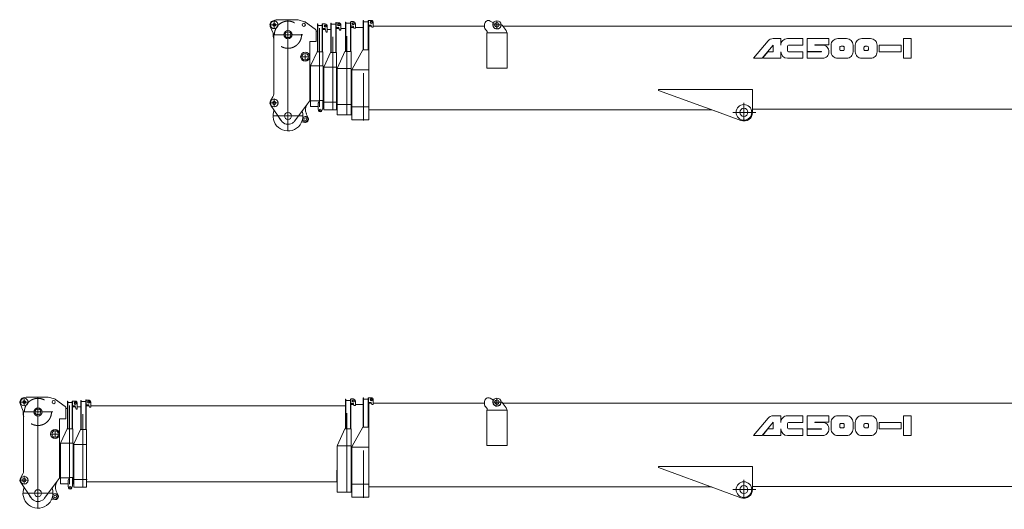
# Model space of a CAD drawing. Extents: x 7167 to 100032, y 5274 to 65025.
# Tile 4 of 18: x 11807 to 30078, y 40134 to 49219. Entities that reach past the tile are written whole.
import ezdxf

# ---------------------------------------------------------------- set-up
doc = ezdxf.new("R2010")
doc.units = 0
doc.header["$LTSCALE"] = 62.5
doc.header["$MEASUREMENT"] = 0
doc.linetypes.add('CENTER', pattern=[50.5, 30, -9, 2.5, -9])
doc.linetypes.add('HIDDEN', pattern=[12.6, 8.4, -4.2])
doc.layers.add('11', color=251, linetype='Continuous')

# ---------------------------------------------------------------- blocks, each defined once
blk = doc.blocks.new('*G21')
at = {"layer": '11', "color": 251, "linetype": 'Continuous', "lineweight": 9}
for p, q in [((18190, 42205), (18178, 42205)), ((18190, 42205), (18178, 42205)), ((18178, 42205), (18178, 41672)), ((18190, 41668), (18190, 42205)), ((18190, 42158), (18190, 42178)), ((18190, 42178), (18190, 42098)), ((18190, 42158), (18190, 42178)), ((18190, 42178), (18272, 42178)), ((18272, 42178), (18190, 42178)), ((18190, 42178), (18190, 42098)), ((18190, 42090), (18190, 42098)), ((18190, 42090), (18190, 42098)), ((18282, 42205), (18272, 42205)), ((18272, 42205), (18272, 41668)), ((18272, 42178), (18272, 42158)), ((18272, 42098), (18272, 42178)), ((18272, 42102), (18333, 42102)), ((18272, 42098), (18272, 42097)), ((18272, 42097), (18272, 42090)), ((18282, 42118), (18282, 42205)), ((18282, 42205), (18332, 42205)), ((18321, 42118), (18282, 42118)), ((18284, 41287), (18284, 42102)), ((18339, 42078), (18330, 42111)), ((18369, 42078), (18339, 42078)), ((18369, 42168), (18369, 42078)), ((18369, 42102), (20434, 42102)), ((20434, 42074), (20434, 42134)), ((20469, 42018), (20449, 42039)), ((20538, 42194), (20597, 42161)), ((20741, 42124), (20744, 42124)), ((20760, 42116), (20834, 42017)), ((20770, 42102), (30817, 42102)), ((27129, 42102), (27129, 42098)), ((30814, 42136), (30814, 42161)), ((30814, 42085), (30814, 42136)), ((30815, 42078), (30815, 41666)), ((30817, 42099), (31450, 42019)), ((30849, 42196), (30994, 42196)), ((31055, 42149), (31079, 42058)), ((18190, 41910), (18190, 41660)), ((18272, 41668), (18272, 41910)), ((20476, 41974), (20476, 41966)), ((20852, 41974), (20476, 41974)), ((20476, 41966), (20476, 41318)), ((20484, 41974), (20484, 41983)), ((20844, 41987), (20844, 41974)), ((20852, 41966), (20852, 41974)), ((20852, 41318), (20852, 41966)), ((25932, 41869), (25788, 41869)), ((25932, 41747), (25932, 41869)), ((26338, 41869), (26054, 41869)), ((26338, 41747), (26338, 41869)), ((26825, 41868), (26419, 41868)), ((26419, 41868), (26419, 41628)), ((26825, 41752), (26825, 41868)), ((27150, 41868), (26988, 41868)), ((27596, 41868), (27434, 41868)), ((28347, 41868), (28205, 41868)), ((28205, 41868), (28205, 41503)), ((28347, 41503), (28347, 41868)), ((17977, 41304), (18172, 41660)), ((18172, 41660), (17977, 41304)), ((18178, 41672), (18172, 41660)), ((18172, 41660), (18174, 41660)), ((18272, 41660), (18172, 41660)), ((18174, 41660), (18177, 41660)), ((18175, 41660), (18190, 41660)), ((18177, 41660), (18179, 41660)), ((18179, 41660), (18284, 41660)), ((18190, 41660), (18270, 41660)), ((18270, 41660), (18272, 41660)), ((18272, 41660), (18272, 41668)), ((18272, 41668), (18272, 41660)), ((25695, 41825), (25425, 41504)), ((25584, 41504), (25790, 41749)), ((25790, 41749), (25790, 41625)), ((26054, 41646), (26054, 41727)), ((26074, 41747), (26338, 41747)), ((26561, 41747), (26561, 41752)), ((26561, 41752), (26825, 41752)), ((26703, 41747), (26561, 41747)), ((26866, 41747), (26866, 41625)), ((27028, 41706), (27028, 41665)), ((27089, 41726), (27048, 41726)), ((27109, 41665), (27109, 41706)), ((27271, 41625), (27271, 41747)), ((27312, 41747), (27312, 41625)), ((27474, 41706), (27474, 41665)), ((27535, 41726), (27495, 41726)), ((27556, 41665), (27556, 41706)), ((27718, 41625), (27718, 41746)), ((28164, 41746), (27758, 41747)), ((27758, 41747), (27758, 41625)), ((28164, 41625), (28164, 41746)), ((30815, 41666), (30676, 41109)), ((31528, 41723), (31175, 41469)), ((31523, 41730), (31528, 41723)), ((25425, 41504), (25584, 41504)), ((25693, 41625), (25603, 41518)), ((25603, 41518), (25611, 41504)), ((25611, 41504), (25932, 41504)), ((25790, 41625), (25693, 41625)), ((25932, 41504), (25932, 41625)), ((26054, 41504), (26338, 41504)), ((26338, 41625), (26074, 41625)), ((26338, 41504), (26338, 41625)), ((26419, 41628), (26680, 41628)), ((26683, 41622), (26419, 41623)), ((26419, 41623), (26419, 41503)), ((26419, 41503), (26703, 41503)), ((26561, 41622), (26681, 41622)), ((26683, 41628), (26564, 41628)), ((26987, 41503), (27150, 41503)), ((27048, 41645), (27089, 41645)), ((27434, 41503), (27596, 41503)), ((27495, 41645), (27535, 41645)), ((27758, 41625), (28164, 41625)), ((28205, 41503), (28347, 41503)), ((17977, 41304), (17972, 41287)), ((20476, 41318), (20852, 41318)), ((20844, 41318), (20484, 41318)), ((30664, 41100), (31175, 41469)), ((31065, 41390), (30884, 40924)), ((18288, 41287), (17972, 41287)), ((17972, 41287), (17972, 40831)), ((17977, 41287), (17991, 41287)), ((17991, 41287), (18269, 41287)), ((18187, 41227), (18187, 40346)), ((18269, 41287), (18284, 41287)), ((18288, 40831), (18288, 41287)), ((30664, 41100), (30529, 40559)), ((17972, 40831), (17972, 40362)), ((18288, 40362), (18288, 40831)), ((23661, 40907), (23661, 40926)), ((23661, 40926), (24970, 40926)), ((24804, 40491), (23661, 40907)), ((24970, 40926), (25406, 40926)), ((25406, 40926), (25406, 40500)), ((30632, 40701), (30807, 40838)), ((30853, 40881), (30804, 40842)), ((30807, 40838), (30804, 40842)), ((24804, 40491), (24555, 40582)), ((30537, 40566), (30529, 40559)), ((30633, 40701), (30537, 40566)), ((18288, 40549), (24645, 40549)), ((25191, 40350), (24806, 40490)), ((25406, 40557), (27303, 40557)), ((27308, 40559), (27303, 40557)), ((30529, 40559), (27308, 40559)), ((17972, 40362), (18288, 40362))]:
    blk.add_line(p, q, dxfattribs=at)
at = {"layer": '11', "color": 251, "linetype": 'CENTER', "lineweight": 9}
for p, q in [((20597, 42124), (20730, 42124)), ((20664, 42187), (20664, 42060)), ((31416, 42101), (31416, 41563)), ((30392, 41904), (30514, 41904)), ((30447, 41981), (30447, 41816)), ((31116, 41860), (31746, 41860)), ((25246, 40679), (25246, 40355)), ((25465, 40500), (25041, 40500))]:
    blk.add_line(p, q, dxfattribs=at)
at = {"layer": '11', "color": 251, "linetype": 'Continuous', "lineweight": 9}
for points in [[(26564, 41628), (26563, 41627), (26563, 41627), (26563, 41627), (26562, 41627), (26562, 41627), (26562, 41626), (26562, 41626), (26561, 41626), (26561, 41625), (26561, 41625)], [(26561, 41625), (26561, 41622)], [(26680, 41628), (26681, 41628), (26681, 41627), (26682, 41627), (26682, 41627), (26682, 41627), (26683, 41626), (26683, 41626), (26683, 41626), (26683, 41625), (26683, 41625)], [(26681, 41622), (26681, 41622), (26681, 41623), (26682, 41623), (26682, 41623), (26682, 41623), (26683, 41623), (26683, 41624), (26683, 41624), (26683, 41625), (26683, 41625)], [(26683, 41625), (26683, 41628)], [(26683, 41625), (26683, 41622)]]:
    blk.add_lwpolyline(points, dxfattribs=at)
for centre, radius in [((18332, 42168), 22.3), ((18332, 42168), 15), ((20664, 42124), 75), ((20664, 42124), 40), ((30849, 42161), 24), ((30849, 42161), 15), ((30994, 42133), 54), ((30994, 42133), 30), ((30994, 42133), 30), ((30447, 41904), 40), ((30447, 41904), 40), ((30447, 41904), 40), ((31416, 41860), 115), ((25246, 40500), 145), ((25246, 40500), 75), ((25246, 40500), 75)]:
    blk.add_circle(centre, radius, dxfattribs=at)
for centre, radius, start, end in [((18321, 42108), 10, 15.0315, 89.9982), ((18332, 42168), 37, 0, 90), ((20504, 42134), 70, 60.5341, -179.9985), ((20484, 42074), 50, 180, -134.9913), ((20664, 42124), 77, 150.5318, -0.0007), ((20744, 42103), 20, 36.8818, 90.0009), ((30849, 42161), 35, 90, 180), ((30994, 42133), 63, 15.0003, 90.0004), ((20434, 41983), 50, 0, 45.0035), ((20794, 41987), 50, 0, 36.8668), ((25788, 41747), 122, 89.9257, 139.9865), ((26054, 41747), 122, 89.931, -179.9964), ((26987, 41747), 122, 89.931, -179.9964), ((27150, 41747), 122, -0.0647, 90), ((27434, 41747), 122, 89.931, -179.9971), ((27596, 41747), 122, -0.0676, 90.0014), ((31430, 41860), 160, 85.9276, 82.9975), ((26074, 41727), 20.3, 90, 179.8968), ((26703, 41625), 122, -0.0446, 90), ((27048, 41706), 20.3, 90, -179.9267), ((27048, 41665), 20.3, 180, -89.9612), ((27089, 41706), 20.3, 0, 90.0949), ((27089, 41665), 20.3, -90, 0.0949), ((27495, 41706), 20.3, 90, -179.9137), ((27495, 41665), 20.3, 180, -89.9828), ((27535, 41706), 20.3, 0, 90.0949), ((27535, 41665), 20.3, -90, 0.1036), ((26054, 41625), 122, 180, -90.0007), ((26074, 41646), 20.4, 180, -90.2872), ((26703, 41625), 122, -90.0816, 0.0032), ((26987, 41625), 122, 180, -89.9828), ((27150, 41625), 122, -90.0662, 0.0021), ((27434, 41625), 122, 180, -89.9821), ((27596, 41625), 122, -90.069, 0.0014), ((30791, 40960), 100, -51.9541, -21.1873), ((25246, 40500), 160, -109.998, 0.0018)]:
    blk.add_arc(centre, radius, start, end, dxfattribs=at)
blk = doc.blocks.new('*G22')
at = {"layer": '11', "color": 251, "linetype": 'Continuous', "lineweight": 9}
for p, q in [((18190, 49205), (18178, 49205)), ((18190, 49205), (18178, 49205)), ((18178, 49205), (18178, 48672)), ((18190, 48668), (18190, 49205)), ((18190, 49158), (18190, 49178)), ((18190, 49178), (18190, 49098)), ((18190, 49158), (18190, 49178)), ((18190, 49178), (18272, 49178)), ((18272, 49178), (18190, 49178)), ((18190, 49178), (18190, 49098)), ((18282, 49205), (18272, 49205)), ((18272, 49205), (18272, 48668)), ((18272, 49178), (18272, 49158)), ((18272, 49098), (18272, 49178)), ((18282, 49118), (18282, 49205)), ((18282, 49205), (18332, 49205)), ((18369, 49168), (18369, 49078)), ((20538, 49194), (20597, 49161)), ((30814, 49136), (30814, 49161)), ((30849, 49196), (30994, 49196)), ((31055, 49149), (31079, 49058)), ((18190, 49090), (18190, 49098)), ((18190, 49090), (18190, 49098)), ((18272, 49102), (18333, 49102)), ((18272, 49098), (18272, 49097)), ((18272, 49097), (18272, 49090)), ((18321, 49118), (18282, 49118)), ((18284, 48287), (18284, 49102)), ((18339, 49078), (18330, 49111)), ((18369, 49078), (18339, 49078)), ((18369, 49102), (20434, 49102)), ((20434, 49074), (20434, 49134)), ((20469, 49018), (20449, 49039)), ((20476, 48974), (20476, 48966)), ((20852, 48974), (20476, 48974)), ((20484, 48974), (20484, 48983)), ((20741, 49124), (20744, 49124)), ((20760, 49116), (20834, 49017)), ((20770, 49102), (30817, 49102)), ((20844, 48987), (20844, 48974)), ((20852, 48966), (20852, 48974)), ((27129, 49102), (27129, 49098)), ((30814, 49085), (30814, 49136)), ((30815, 49078), (30815, 48666)), ((30817, 49099), (31450, 49019)), ((18190, 48910), (18190, 48660)), ((18272, 48668), (18272, 48910)), ((20476, 48966), (20476, 48318)), ((20852, 48318), (20852, 48966)), ((25695, 48825), (25425, 48504)), ((25932, 48869), (25788, 48869)), ((25932, 48747), (25932, 48869)), ((26338, 48869), (26054, 48869)), ((26338, 48747), (26338, 48869)), ((26825, 48868), (26419, 48868)), ((26419, 48868), (26419, 48628)), ((26825, 48752), (26825, 48868)), ((27150, 48868), (26988, 48868)), ((27596, 48868), (27434, 48868)), ((28347, 48868), (28205, 48868)), ((28205, 48868), (28205, 48503)), ((28347, 48503), (28347, 48868)), ((17977, 48304), (18172, 48660)), ((18172, 48660), (17977, 48304)), ((18178, 48672), (18172, 48660)), ((18172, 48660), (18174, 48660)), ((18272, 48660), (18172, 48660)), ((18174, 48660), (18177, 48660)), ((18175, 48660), (18190, 48660)), ((18177, 48660), (18179, 48660)), ((18179, 48660), (18284, 48660)), ((18190, 48660), (18270, 48660)), ((18270, 48660), (18272, 48660)), ((18272, 48660), (18272, 48668)), ((18272, 48668), (18272, 48660)), ((25584, 48504), (25790, 48749)), ((25693, 48625), (25603, 48518)), ((25790, 48625), (25693, 48625)), ((25790, 48749), (25790, 48625)), ((25932, 48504), (25932, 48625)), ((26054, 48646), (26054, 48727)), ((26074, 48747), (26338, 48747)), ((26338, 48625), (26074, 48625)), ((26338, 48504), (26338, 48625)), ((26419, 48628), (26680, 48628)), ((26683, 48622), (26419, 48623)), ((26419, 48623), (26419, 48503)), ((26561, 48747), (26561, 48752)), ((26561, 48752), (26825, 48752)), ((26703, 48747), (26561, 48747)), ((26561, 48622), (26681, 48622)), ((26683, 48628), (26564, 48628)), ((26866, 48747), (26866, 48625)), ((27028, 48706), (27028, 48665)), ((27089, 48726), (27048, 48726)), ((27048, 48645), (27089, 48645)), ((27109, 48665), (27109, 48706)), ((27271, 48625), (27271, 48747)), ((27312, 48747), (27312, 48625)), ((27474, 48706), (27474, 48665)), ((27535, 48726), (27495, 48726)), ((27495, 48645), (27535, 48645)), ((27556, 48665), (27556, 48706)), ((27718, 48625), (27718, 48746)), ((28164, 48746), (27758, 48747)), ((27758, 48747), (27758, 48625)), ((27758, 48625), (28164, 48625)), ((28164, 48625), (28164, 48746)), ((30815, 48666), (30676, 48109)), ((31528, 48723), (31175, 48469)), ((31523, 48730), (31528, 48723)), ((25425, 48504), (25584, 48504)), ((25603, 48518), (25611, 48504)), ((25611, 48504), (25932, 48504)), ((26054, 48504), (26338, 48504)), ((26419, 48503), (26703, 48503)), ((26987, 48503), (27150, 48503)), ((27434, 48503), (27596, 48503)), ((28205, 48503), (28347, 48503)), ((30664, 48100), (31175, 48469)), ((17977, 48304), (17972, 48287)), ((18288, 48287), (17972, 48287)), ((17972, 48287), (17972, 47831)), ((17977, 48287), (17991, 48287)), ((17991, 48287), (18269, 48287)), ((18269, 48287), (18284, 48287)), ((18288, 47831), (18288, 48287)), ((20476, 48318), (20852, 48318)), ((20844, 48318), (20484, 48318)), ((31065, 48390), (30884, 47924)), ((18187, 48227), (18187, 47346)), ((30664, 48100), (30529, 47559)), ((23661, 47907), (23661, 47926)), ((23661, 47926), (24970, 47926)), ((24804, 47491), (23661, 47907)), ((24970, 47926), (25406, 47926)), ((25406, 47926), (25406, 47500)), ((30853, 47881), (30804, 47842)), ((17972, 47831), (17972, 47362)), ((18288, 47362), (18288, 47831)), ((30633, 47701), (30537, 47566)), ((30632, 47701), (30807, 47838)), ((30807, 47838), (30804, 47842)), ((18288, 47549), (24645, 47549)), ((24804, 47491), (24555, 47582)), ((25406, 47557), (27303, 47557)), ((27308, 47559), (27303, 47557)), ((30529, 47559), (27308, 47559)), ((30537, 47566), (30529, 47559)), ((17972, 47362), (18288, 47362)), ((25191, 47350), (24806, 47490))]:
    blk.add_line(p, q, dxfattribs=at)
at = {"layer": '11', "color": 251, "linetype": 'CENTER', "lineweight": 9}
for p, q in [((20664, 49187), (20664, 49060)), ((20597, 49124), (20730, 49124)), ((30447, 48981), (30447, 48816)), ((31416, 49101), (31416, 48563)), ((30392, 48904), (30514, 48904)), ((31116, 48860), (31746, 48860)), ((25246, 47679), (25246, 47355)), ((25465, 47500), (25041, 47500))]:
    blk.add_line(p, q, dxfattribs=at)
at = {"layer": '11', "color": 251, "linetype": 'Continuous', "lineweight": 9}
for points in [[(26564, 48628), (26563, 48627), (26563, 48627), (26563, 48627), (26562, 48627), (26562, 48627), (26562, 48626), (26562, 48626), (26561, 48626), (26561, 48625), (26561, 48625)], [(26561, 48625), (26561, 48622)], [(26680, 48628), (26681, 48628), (26681, 48627), (26682, 48627), (26682, 48627), (26682, 48627), (26683, 48626), (26683, 48626), (26683, 48626), (26683, 48625), (26683, 48625)], [(26681, 48622), (26681, 48622), (26681, 48623), (26682, 48623), (26682, 48623), (26682, 48623), (26683, 48623), (26683, 48624), (26683, 48624), (26683, 48625), (26683, 48625)], [(26683, 48625), (26683, 48628)], [(26683, 48625), (26683, 48622)]]:
    blk.add_lwpolyline(points, dxfattribs=at)
for centre, radius in [((18332, 49168), 22.3), ((18332, 49168), 15), ((20664, 49124), 75), ((20664, 49124), 40), ((30849, 49161), 24), ((30849, 49161), 15), ((30994, 49133), 54), ((30994, 49133), 30), ((30994, 49133), 30), ((31416, 48860), 115), ((30447, 48904), 40), ((30447, 48904), 40), ((30447, 48904), 40), ((25246, 47500), 145), ((25246, 47500), 75), ((25246, 47500), 75)]:
    blk.add_circle(centre, radius, dxfattribs=at)
for centre, radius, start, end in [((18332, 49168), 37, 0, 90), ((20504, 49134), 70, 60.5341, -179.9985), ((20664, 49124), 77, 150.5318, -0.0007), ((30849, 49161), 35, 90, 180), ((30994, 49133), 63, 15.0003, 90.0004), ((18321, 49108), 10, 15.0315, 89.9982), ((20484, 49074), 50, 180, -134.9913), ((20434, 48983), 50, 0, 45.0035), ((20744, 49103), 20, 36.8818, 90.0009), ((20794, 48987), 50, 0, 36.8668), ((31430, 48860), 160, 85.9276, 82.9975), ((25788, 48747), 122, 89.9257, 139.9865), ((26054, 48747), 122, 89.931, -179.9964), ((26987, 48747), 122, 89.931, -179.9964), ((27150, 48747), 122, -0.0647, 90), ((27434, 48747), 122, 89.931, -179.9971), ((27596, 48747), 122, -0.0676, 90.0014), ((26054, 48625), 122, 180, -90.0007), ((26074, 48727), 20.3, 90, 179.8968), ((26074, 48646), 20.4, 180, -90.2872), ((26703, 48625), 122, -0.0446, 90), ((26703, 48625), 122, -90.0816, 0.0032), ((26987, 48625), 122, 180, -89.9828), ((27048, 48706), 20.3, 90, -179.9267), ((27048, 48665), 20.3, 180, -89.9612), ((27089, 48706), 20.3, 0, 90.0949), ((27089, 48665), 20.3, -90, 0.0949), ((27150, 48625), 122, -90.0662, 0.0021), ((27434, 48625), 122, 180, -89.9821), ((27495, 48706), 20.3, 90, -179.9137), ((27495, 48665), 20.3, 180, -89.9828), ((27535, 48706), 20.3, 0, 90.0949), ((27535, 48665), 20.3, -90, 0.1036), ((27596, 48625), 122, -90.069, 0.0014), ((30791, 47960), 100, -51.9541, -21.1873), ((25246, 47500), 160, -109.998, 0.0018)]:
    blk.add_arc(centre, radius, start, end, dxfattribs=at)
blk = doc.blocks.new('*G24')
at = {"layer": '11', "color": 251, "linetype": 'Continuous', "lineweight": 9}
for p, q in [((16510, 49200), (16568, 49216)), ((16510, 49200), (16539, 49208)), ((16539, 49208), (16568, 49216)), ((16568, 49216), (16963, 49216)), ((16568, 49216), (16572, 49216)), ((16789, 49216), (16572, 49216)), ((16974, 49215), (17094, 49182)), ((17114, 49172), (17291, 49042)), ((16515, 48956), (16457, 49096)), ((16471, 49062), (16457, 49096)), ((17306, 49012), (17306, 48812)), ((17341, 49005), (17306, 49005)), ((16521, 47841), (16521, 48925)), ((17189, 48812), (17196, 48812)), ((17306, 48812), (17189, 48812)), ((17189, 48812), (17189, 47706)), ((17185, 48506), (17183, 48500)), ((17189, 48513), (17189, 48305)), ((17189, 48500), (17189, 48050)), ((17189, 48046), (17189, 48305)), ((16521, 47880), (16521, 47841)), ((17189, 47970), (17189, 47964)), ((17189, 47714), (17189, 47964)), ((16463, 47714), (16507, 47791)), ((16507, 47791), (16463, 47714)), ((17183, 47706), (17145, 47656)), ((17189, 47706), (17183, 47706)), ((17371, 47716), (17189, 47716)), ((16658, 47346), (16466, 47630)), ((17145, 47656), (16910, 47340)), ((16630, 47387), (16652, 47354)), ((17098, 47314), (17040, 47322)), ((17126, 47473), (17161, 47398))]:
    blk.add_line(p, q, dxfattribs=at)
at = {"layer": '11', "color": 251, "linetype": 'CENTER', "lineweight": 9}
for p, q in [((16786, 49219), (16786, 48664)), ((16786, 47156), (16786, 49193)), ((16509, 48941), (17064, 48941)), ((16786, 47711), (16786, 47156)), ((16509, 47433), (17064, 47433))]:
    blk.add_line(p, q, dxfattribs=at)
at = {"layer": '11', "color": 251, "linetype": 'Continuous', "lineweight": 9}
for centre, radius in [((16531, 49124), 71), ((16531, 49124), 27.5), ((17078, 49124), 30), ((16786, 48941), 76), ((16786, 48941), 54.2), ((17105, 48531), 84.1), ((17105, 48531), 61), ((16531, 47674), 71), ((16531, 47674), 32.5), ((16786, 47433), 65), ((16786, 47433), 65), ((16786, 47433), 65), ((17106, 47373), 25.5)]:
    blk.add_circle(centre, radius, dxfattribs=at)
at = {"layer": '11', "color": 251, "linetype": 'HIDDEN', "lineweight": 9}
blk.add_circle((16786, 48941), 252, dxfattribs=at)
at = {"layer": '11', "color": 251, "linetype": 'Continuous', "lineweight": 9}
for centre, radius, start, end in [((16531, 49124), 79, 105.348, -159.3548), ((16786, 48941), 277, 82.2926, 97.7114), ((16963, 49156), 60.5, 79.0014, 90.0024), ((17078, 49124), 60, 53.6588, 74.5829), ((16786, 48941), 277, 174.3925, -162.7381), ((17269, 49012), 37, 0, 53.6512), ((16441, 48925), 80, 0, 22.3863), ((16531, 47674), 79, 149.8196, -145.9089), ((16531, 47674), 79, 149.8347, -145.9218), ((16421, 47841), 100, -30.1654, -0.0008), ((16421, 47841), 100, -30.1665, -0.0007), ((16786, 47433), 278, 155.7507, 19.3269), ((17290, 47548), 180, 143.282, -155.3136), ((16786, 47433), 155, -145.9088, -57.4797), ((16786, 47433), 155, -57.4819, -36.7205), ((17106, 47373), 50, -175.9505, 154.7078), ((17106, 47373), 60, -98.1275, 24.6946)]:
    blk.add_arc(centre, radius, start, end, dxfattribs=at)
blk = doc.blocks.new('*G23')
at = {"layer": '11', "color": 251, "linetype": 'CENTER', "lineweight": 9}
for p, q in [((16531, 49180), (16531, 49053)), ((16460, 49124), (16602, 49124)), ((17017, 48531), (17186, 48531)), ((17105, 48576), (17105, 48474)), ((16531, 47755), (16531, 47603)), ((16460, 47674), (16607, 47674))]:
    blk.add_line(p, q, dxfattribs=at)
at = {"color": 7, "linetype": 'Continuous', "lineweight": 9}
blk.add_blockref('*G24', (0, 0), dxfattribs=at)
blk = doc.blocks.new('*G25')
at = {"layer": '11', "color": 251, "linetype": 'Continuous', "lineweight": 9}
for p, q in [((17582, 48620), (17582, 49152)), ((17582, 49152), (17590, 49152)), ((17590, 49152), (17590, 48620)), ((17672, 48612), (17672, 49165)), ((17672, 49165), (17680, 49165)), ((17680, 49165), (17680, 48612)), ((17680, 49075), (17680, 49162)), ((17680, 49162), (17730, 49162)), ((17590, 49115), (17590, 49135)), ((17590, 49135), (17672, 49135)), ((17672, 49135), (17590, 49135)), ((17590, 49135), (17590, 49055)), ((17672, 49135), (17672, 49115)), ((17672, 49055), (17672, 49135)), ((17719, 49075), (17680, 49075)), ((17680, 49055), (17733, 49055)), ((17741, 49028), (17729, 49068)), ((17740, 49032), (17767, 49032)), ((17767, 49028), (17741, 49028)), ((17767, 49125), (17767, 49028)), ((17767, 49055), (17851, 49055)), ((17590, 48862), (17590, 48620)), ((17617, 48900), (17617, 47544)), ((17672, 48620), (17672, 48862)), ((17455, 48350), (17577, 48612)), ((17577, 48612), (17582, 48620)), ((17577, 48612), (17686, 48612)), ((17590, 48612), (17590, 48620)), ((17590, 48620), (17590, 48612)), ((17670, 48612), (17590, 48612)), ((17686, 48612), (17686, 47544)), ((17455, 48350), (17452, 48337)), ((17452, 47946), (17452, 48337)), ((17452, 48337), (17686, 48337)), ((17452, 48337), (17452, 47684)), ((17688, 48337), (17452, 48337)), ((17456, 48337), (17466, 48337)), ((17672, 48337), (17466, 48337)), ((17682, 48337), (17672, 48337)), ((17452, 47908), (17441, 47908)), ((17441, 47908), (17441, 47703)), ((17441, 47885), (17441, 47714)), ((17452, 47544), (17452, 47943)), ((17441, 47703), (17452, 47703)), ((17686, 47544), (17452, 47544)), ((17972, 47646), (17686, 47646))]:
    blk.add_line(p, q, dxfattribs=at)
for radius in [22.3, 15]:
    blk.add_circle((17730, 49125), radius, dxfattribs=at)
for centre, radius, start, end in [((17730, 49125), 37, 0, 89.9929), ((17719, 49065), 10, 14.9971, 89.9938)]:
    blk.add_arc(centre, radius, start, end, dxfattribs=at)
blk = doc.blocks.new('*G26')
at = {"layer": '11', "color": 251, "linetype": 'Continuous', "lineweight": 9}
for p, q in [((17335, 48631), (17335, 49141)), ((17335, 49141), (17341, 49141)), ((17341, 49141), (17341, 49125)), ((17341, 49125), (17341, 48631)), ((17341, 49094), (17341, 49114)), ((17341, 49114), (17423, 49114)), ((17423, 49114), (17341, 49114)), ((17341, 49114), (17341, 49034)), ((17371, 49061), (17371, 47600)), ((17429, 49141), (17423, 49141)), ((17423, 49141), (17423, 48625)), ((17423, 49114), (17423, 49094)), ((17423, 49034), (17423, 49114)), ((17429, 48625), (17429, 49141)), ((17429, 49055), (17429, 49141)), ((17429, 49141), (17479, 49141)), ((17468, 49055), (17429, 49055)), ((17429, 49035), (17481, 49035)), ((17493, 48991), (17478, 49047)), ((17516, 48991), (17493, 48991)), ((17516, 49104), (17516, 48991)), ((17516, 49035), (17590, 49035)), ((17341, 48873), (17341, 48631)), ((17423, 48631), (17423, 48873)), ((17330, 48625), (17208, 48376)), ((17330, 48625), (17335, 48631)), ((17433, 48625), (17330, 48625)), ((17341, 48631), (17341, 48625)), ((17341, 48631), (17341, 48625)), ((17341, 48625), (17423, 48625)), ((17423, 48625), (17423, 48631)), ((17433, 48364), (17433, 48625)), ((17203, 48364), (17208, 48376)), ((17203, 48364), (17203, 47746)), ((17203, 48364), (17437, 48364)), ((17203, 47990), (17203, 48364)), ((17217, 48364), (17207, 48364)), ((17217, 48364), (17423, 48364)), ((17423, 48364), (17433, 48364)), ((17437, 48364), (17437, 47616)), ((17203, 47606), (17203, 47987)), ((17203, 47716), (17199, 47716)), ((17344, 47671), (17374, 47723)), ((17374, 47723), (17424, 47723)), ((17430, 47723), (17424, 47723)), ((17430, 47566), (17430, 47723)), ((17344, 47606), (17203, 47606)), ((17344, 47566), (17344, 47671)), ((17353, 47534), (17344, 47566)), ((17424, 47566), (17415, 47534)), ((17424, 47566), (17430, 47566)), ((17437, 47606), (17430, 47606)), ((17701, 47686), (17437, 47686)), ((17437, 47616), (17437, 47606))]:
    blk.add_line(p, q, dxfattribs=at)
for centre, radius in [((17479, 49104), 22.3), ((17479, 49104), 15), ((17384, 47542), 15.5)]:
    blk.add_circle(centre, radius, dxfattribs=at)
for centre, radius, start, end in [((17468, 49045), 10, 14.9983, 89.9982), ((17479, 49104), 37, 0, 90.0035), ((17384, 47542), 32.5, -165.1294, -14.8699)]:
    blk.add_arc(centre, radius, start, end, dxfattribs=at)
blk = doc.blocks.new('*G27')
at = {"layer": '11', "color": 251, "linetype": 'Continuous', "lineweight": 9}
for p, q in [((17851, 48642), (17851, 49176)), ((17851, 49176), (17861, 49176)), ((17861, 49176), (17861, 48638)), ((17861, 49136), (17861, 49156)), ((17861, 49156), (17943, 49156)), ((17943, 49156), (17861, 49156)), ((17861, 49156), (17861, 49076)), ((17951, 49176), (17943, 49176)), ((17943, 48630), (17943, 49176)), ((17943, 49156), (17943, 49136)), ((17951, 49097), (17951, 49183)), ((17951, 49183), (18001, 49183)), ((17951, 48641), (17951, 49176)), ((17861, 49068), (17861, 49076)), ((17943, 49068), (17941, 49068)), ((17943, 49076), (17943, 49075)), ((17943, 49075), (17943, 49068)), ((17990, 49097), (17951, 49097)), ((17951, 49076), (18003, 49076)), ((18007, 49060), (17999, 49089)), ((18038, 49060), (18007, 49060)), ((18038, 49146), (18038, 49060)), ((18038, 49076), (18178, 49076)), ((17861, 48880), (17861, 48630)), ((17876, 48915), (17876, 47451)), ((17843, 48630), (17706, 48327)), ((17957, 48630), (17843, 48630)), ((17851, 48642), (17847, 48630)), ((17847, 48630), (17859, 48630)), ((17859, 48630), (17941, 48630)), ((17859, 48630), (17941, 48630)), ((17951, 48630), (17941, 48630)), ((17951, 48641), (17951, 48630)), ((17957, 47451), (17957, 48630)), ((17706, 48327), (17701, 48314)), ((17701, 48314), (17701, 47453)), ((17707, 48314), (17720, 48314)), ((17720, 48314), (17957, 48314)), ((17690, 47858), (17690, 47676)), ((17701, 47858), (17690, 47858)), ((17690, 47858), (17690, 47653)), ((17690, 47653), (17701, 47653)), ((17957, 47601), (18288, 47601)), ((17701, 47453), (17701, 47451)), ((17701, 47451), (17957, 47451))]:
    blk.add_line(p, q, dxfattribs=at)
for radius in [22.3, 15]:
    blk.add_circle((18001, 49146), radius, dxfattribs=at)
for centre, radius, start, end in [((18001, 49146), 37, 0, 89.9988), ((17990, 49087), 10, 14.9515, 90.0113)]:
    blk.add_arc(centre, radius, start, end, dxfattribs=at)
blk = doc.blocks.new('*G28')
at = {"layer": '11', "color": 251, "linetype": 'Continuous', "lineweight": 9}
for p, q in [((17851, 41642), (17851, 42176)), ((17851, 42176), (17861, 42176)), ((17861, 42176), (17861, 41638)), ((17861, 42136), (17861, 42156)), ((17861, 42156), (17943, 42156)), ((17943, 42156), (17861, 42156)), ((17861, 42156), (17861, 42076)), ((17861, 42068), (17861, 42076)), ((17943, 42068), (17941, 42068)), ((17951, 42176), (17943, 42176)), ((17943, 41630), (17943, 42176)), ((17943, 42156), (17943, 42136)), ((17943, 42076), (17943, 42075)), ((17943, 42075), (17943, 42068)), ((17951, 42097), (17951, 42183)), ((17951, 42183), (18001, 42183)), ((17951, 41641), (17951, 42176)), ((17990, 42097), (17951, 42097)), ((17951, 42076), (18003, 42076)), ((18007, 42060), (17999, 42089)), ((18038, 42060), (18007, 42060)), ((18038, 42146), (18038, 42060)), ((18038, 42076), (18178, 42076)), ((17861, 41880), (17861, 41630)), ((17876, 41915), (17876, 40451)), ((17843, 41630), (17706, 41327)), ((17957, 41630), (17843, 41630)), ((17851, 41642), (17847, 41630)), ((17847, 41630), (17859, 41630)), ((17859, 41630), (17941, 41630)), ((17859, 41630), (17941, 41630)), ((17951, 41630), (17941, 41630)), ((17951, 41641), (17951, 41630)), ((17957, 40451), (17957, 41630)), ((17706, 41327), (17701, 41314)), ((17701, 41314), (17701, 40453)), ((17707, 41314), (17720, 41314)), ((17720, 41314), (17957, 41314)), ((17690, 40858), (17690, 40676)), ((17701, 40858), (17690, 40858)), ((17690, 40858), (17690, 40653)), ((17690, 40653), (17701, 40653)), ((17957, 40601), (18288, 40601)), ((17701, 40453), (17701, 40451)), ((17701, 40451), (17957, 40451))]:
    blk.add_line(p, q, dxfattribs=at)
for radius in [22.3, 15]:
    blk.add_circle((18001, 42146), radius, dxfattribs=at)
for centre, radius, start, end in [((17990, 42087), 10, 14.9515, 90.0113), ((18001, 42146), 37, 0, 89.9988)]:
    blk.add_arc(centre, radius, start, end, dxfattribs=at)
blk = doc.blocks.new('*G31')
at = {"layer": '11', "color": 251, "linetype": 'Continuous', "lineweight": 9}
for p, q in [((11870, 42200), (11928, 42216)), ((11870, 42200), (11899, 42208)), ((11899, 42208), (11928, 42216)), ((11928, 42216), (12323, 42216)), ((11928, 42216), (11932, 42216)), ((12149, 42216), (11932, 42216)), ((12334, 42215), (12454, 42182)), ((11875, 41956), (11817, 42096)), ((11831, 42062), (11817, 42096)), ((12474, 42172), (12651, 42042)), ((11881, 40841), (11881, 41925)), ((12666, 42012), (12666, 41812)), ((12701, 42005), (12666, 42005)), ((12549, 41812), (12556, 41812)), ((12666, 41812), (12549, 41812)), ((12549, 41812), (12549, 40706)), ((12545, 41506), (12543, 41500)), ((12549, 41513), (12549, 41305)), ((12549, 41500), (12549, 41050)), ((12549, 41046), (12549, 41305)), ((12549, 40970), (12549, 40964)), ((12549, 40714), (12549, 40964)), ((11823, 40714), (11867, 40791)), ((11867, 40791), (11823, 40714)), ((11881, 40880), (11881, 40841)), ((12018, 40346), (11826, 40630)), ((12505, 40656), (12270, 40340)), ((12543, 40706), (12505, 40656)), ((12549, 40706), (12543, 40706)), ((12731, 40716), (12549, 40716)), ((11990, 40387), (12012, 40354)), ((12486, 40473), (12521, 40398)), ((12458, 40314), (12400, 40322))]:
    blk.add_line(p, q, dxfattribs=at)
at = {"layer": '11', "color": 251, "linetype": 'CENTER', "lineweight": 9}
for p, q in [((12146, 42219), (12146, 41664)), ((12146, 40156), (12146, 42193)), ((11869, 41941), (12424, 41941)), ((12146, 40711), (12146, 40156)), ((11869, 40433), (12424, 40433))]:
    blk.add_line(p, q, dxfattribs=at)
at = {"layer": '11', "color": 251, "linetype": 'Continuous', "lineweight": 9}
for centre, radius in [((11891, 42124), 71), ((11891, 42124), 27.5), ((12438, 42124), 30), ((12146, 41941), 76), ((12146, 41941), 54.2), ((12465, 41531), 84.1), ((12465, 41531), 61), ((11891, 40674), 71), ((11891, 40674), 32.5), ((12146, 40433), 65), ((12146, 40433), 65), ((12146, 40433), 65), ((12466, 40373), 25.5)]:
    blk.add_circle(centre, radius, dxfattribs=at)
at = {"layer": '11', "color": 251, "linetype": 'HIDDEN', "lineweight": 9}
blk.add_circle((12146, 41941), 252, dxfattribs=at)
at = {"layer": '11', "color": 251, "linetype": 'Continuous', "lineweight": 9}
for centre, radius, start, end in [((12146, 41941), 277, 82.2926, 97.7114), ((12323, 42156), 60.5, 79.0014, 90.0024), ((11891, 42124), 79, 105.348, -159.3548), ((12438, 42124), 60, 53.6588, 74.5829), ((12629, 42012), 37, 0, 53.6512), ((12146, 41941), 277, 174.3925, -162.7381), ((11801, 41925), 80, 0, 22.3863), ((11781, 40841), 100, -30.1654, -0.0008), ((11781, 40841), 100, -30.1665, -0.0007), ((11891, 40674), 79, 149.8196, -145.9089), ((11891, 40674), 79, 149.8347, -145.9218), ((12650, 40548), 180, 143.282, -155.3136), ((12146, 40433), 278, 155.7507, 19.3269), ((12466, 40373), 50, -175.9505, 154.7078), ((12466, 40373), 60, -98.1275, 24.6946), ((12146, 40433), 155, -145.9088, -57.4797), ((12146, 40433), 155, -57.4819, -36.7205)]:
    blk.add_arc(centre, radius, start, end, dxfattribs=at)
blk = doc.blocks.new('*G30')
at = {"layer": '11', "color": 251, "linetype": 'CENTER', "lineweight": 9}
for p, q in [((11820, 42124), (11962, 42124)), ((11891, 42180), (11891, 42053)), ((12377, 41531), (12546, 41531)), ((12465, 41576), (12465, 41474)), ((11891, 40755), (11891, 40603)), ((11820, 40674), (11967, 40674))]:
    blk.add_line(p, q, dxfattribs=at)
at = {"color": 7, "linetype": 'Continuous', "lineweight": 9}
blk.add_blockref('*G31', (0, 0), dxfattribs=at)
blk = doc.blocks.new('*G34')
at = {"layer": '11', "color": 251, "linetype": 'Continuous', "lineweight": 9}
for p, q in [((12695, 41631), (12695, 42141)), ((12695, 42141), (12701, 42141)), ((12701, 42141), (12701, 42125)), ((12701, 42125), (12701, 41631)), ((12701, 42094), (12701, 42114)), ((12701, 42114), (12783, 42114)), ((12783, 42114), (12701, 42114)), ((12701, 42114), (12701, 42034)), ((12731, 42061), (12731, 40600)), ((12789, 42141), (12783, 42141)), ((12783, 42141), (12783, 41625)), ((12783, 42114), (12783, 42094)), ((12783, 42034), (12783, 42114)), ((12789, 41625), (12789, 42141)), ((12789, 42055), (12789, 42141)), ((12789, 42141), (12839, 42141)), ((12828, 42055), (12789, 42055)), ((12789, 42035), (12841, 42035)), ((12853, 41991), (12838, 42047)), ((12876, 42104), (12876, 41991)), ((12876, 42035), (12950, 42035)), ((12701, 41873), (12701, 41631)), ((12783, 41631), (12783, 41873)), ((12876, 41991), (12853, 41991)), ((12690, 41625), (12568, 41376)), ((12690, 41625), (12695, 41631)), ((12793, 41625), (12690, 41625)), ((12701, 41631), (12701, 41625)), ((12701, 41631), (12701, 41625)), ((12701, 41625), (12783, 41625)), ((12783, 41625), (12783, 41631)), ((12793, 41364), (12793, 41625)), ((12563, 41364), (12568, 41376)), ((12563, 41364), (12563, 40746)), ((12563, 41364), (12797, 41364)), ((12563, 40990), (12563, 41364)), ((12577, 41364), (12567, 41364)), ((12577, 41364), (12783, 41364)), ((12783, 41364), (12793, 41364)), ((12797, 41364), (12797, 40616)), ((12563, 40606), (12563, 40987)), ((12563, 40716), (12559, 40716)), ((12704, 40606), (12563, 40606)), ((12704, 40671), (12734, 40723)), ((12704, 40566), (12704, 40671)), ((12713, 40534), (12704, 40566)), ((12734, 40723), (12784, 40723)), ((12784, 40566), (12775, 40534)), ((12790, 40723), (12784, 40723)), ((12784, 40566), (12790, 40566)), ((12790, 40566), (12790, 40723)), ((12797, 40606), (12790, 40606)), ((13061, 40686), (12797, 40686)), ((12797, 40616), (12797, 40606))]:
    blk.add_line(p, q, dxfattribs=at)
for centre, radius in [((12839, 42104), 22.3), ((12839, 42104), 15), ((12744, 40542), 15.5)]:
    blk.add_circle(centre, radius, dxfattribs=at)
for centre, radius, start, end in [((12828, 42045), 10, 14.9983, 89.9982), ((12839, 42104), 37, 0, 90.0035), ((12744, 40542), 32.5, -165.1294, -14.8699)]:
    blk.add_arc(centre, radius, start, end, dxfattribs=at)
blk = doc.blocks.new('*G38')
at = {"layer": '11', "color": 251, "linetype": 'Continuous', "lineweight": 9}
for p, q in [((12942, 41620), (12942, 42152)), ((12942, 42152), (12950, 42152)), ((12950, 42152), (12950, 41620)), ((12950, 42115), (12950, 42135)), ((12950, 42135), (13032, 42135)), ((13032, 42135), (12950, 42135)), ((12950, 42135), (12950, 42055)), ((13032, 41612), (13032, 42165)), ((13032, 42165), (13040, 42165)), ((13032, 42135), (13032, 42115)), ((13032, 42055), (13032, 42135)), ((13040, 42165), (13040, 41612)), ((13040, 42075), (13040, 42162)), ((13040, 42162), (13090, 42162)), ((13079, 42075), (13040, 42075)), ((13040, 42055), (13093, 42055)), ((13101, 42028), (13089, 42068)), ((13100, 42032), (13127, 42032)), ((13127, 42028), (13101, 42028)), ((13127, 42125), (13127, 42028)), ((13127, 42055), (17851, 42055)), ((12950, 41862), (12950, 41620)), ((12977, 41900), (12977, 40544)), ((13032, 41620), (13032, 41862)), ((12815, 41350), (12937, 41612)), ((12937, 41612), (12942, 41620)), ((12937, 41612), (13046, 41612)), ((12950, 41612), (12950, 41620)), ((12950, 41620), (12950, 41612)), ((13030, 41612), (12950, 41612)), ((13046, 41612), (13046, 40544)), ((12815, 41350), (12812, 41337)), ((12812, 40946), (12812, 41337)), ((12812, 41337), (13046, 41337)), ((12812, 41337), (12812, 40684)), ((13048, 41337), (12812, 41337)), ((12816, 41337), (12826, 41337)), ((13032, 41337), (12826, 41337)), ((13042, 41337), (13032, 41337)), ((12812, 40544), (12812, 40943)), ((12812, 40908), (12801, 40908)), ((12801, 40908), (12801, 40703)), ((12801, 40885), (12801, 40714)), ((12801, 40703), (12812, 40703)), ((17701, 40646), (13046, 40646)), ((13046, 40544), (12812, 40544))]:
    blk.add_line(p, q, dxfattribs=at)
for radius in [22.3, 15]:
    blk.add_circle((13090, 42125), radius, dxfattribs=at)
for centre, radius, start, end in [((13079, 42065), 10, 14.9971, 89.9938), ((13090, 42125), 37, 0, 89.9929)]:
    blk.add_arc(centre, radius, start, end, dxfattribs=at)

msp = doc.modelspace()

# ---------------------------------------------------------------- linework, layer by layer
at = {"layer": '11', "color": 251, "linetype": 'Continuous', "lineweight": 9}
for p, q in [((18190, 49205), (18178, 49205)), ((18190, 49158), (18190, 49178)), ((18190, 49178), (18190, 49098)), ((18190, 49090), (18190, 49098)), ((18195, 48688), (18190, 48688)), ((18190, 42205), (18178, 42205)), ((18190, 42158), (18190, 42178)), ((18190, 42178), (18190, 42098)), ((18190, 42090), (18190, 42098)), ((18195, 41688), (18190, 41688))]:
    msp.add_line(p, q, dxfattribs=at)

# ---------------------------------------------------------------- block references
at = {"color": 7, "linetype": 'Continuous', "lineweight": 9}
for name in ['*G23', '*G25', '*G27', '*G22', '*G26', '*G30', '*G21', '*G34', '*G38', '*G28']:
    msp.add_blockref(name, (0, 0), dxfattribs=at)

doc.saveas('drawing.dxf')
